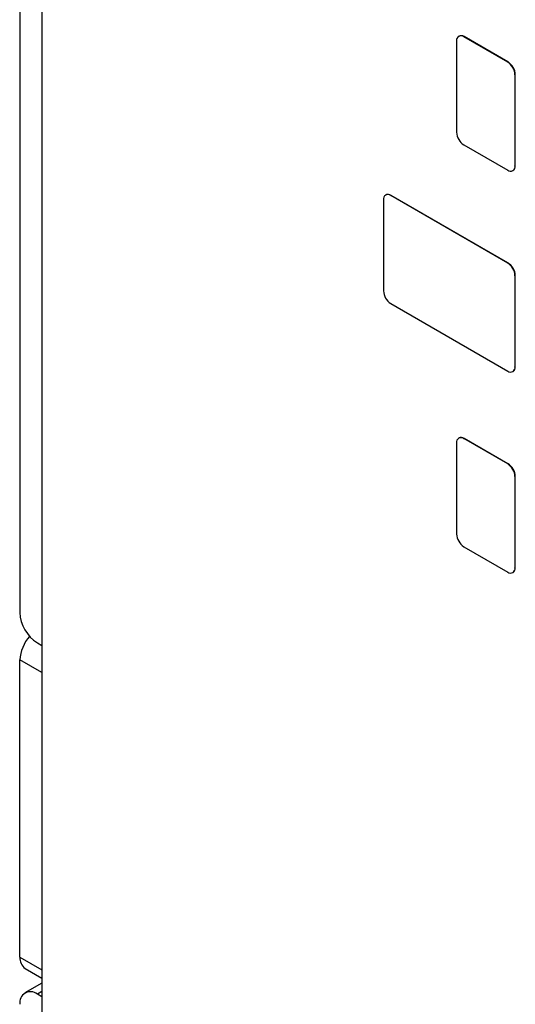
# Model space of a CAD drawing. Header units: millimetres. Extents: x 0 to 420, y 0 to 297.
# Tile 12 of 19: x 320 to 326, y 217 to 229. Entities that reach past the tile are written whole.
import ezdxf

# ---------------------------------------------------------------- set-up
doc = ezdxf.new("R2010")
doc.units = ezdxf.units.MM

msp = doc.modelspace()

# ---------------------------------------------------------------- linework, layer by layer
at = {"color": 7, "linetype": 'Continuous', "lineweight": 25}
for p, q in [((320.263, 244.485), (320.263, 221.457)), ((320.528, 233.511), (320.528, 194.666)), ((325.545, 228.367), (325.545, 227.265)), ((325.574, 228.426), (325.571, 228.424)), ((325.633, 228.418), (325.637, 228.42)), ((326.164, 228.112), (325.633, 228.418)), ((326.167, 228.114), (325.637, 228.42)), ((326.164, 228.112), (326.167, 228.114)), ((326.252, 227.959), (326.255, 227.961)), ((326.252, 226.857), (326.252, 227.959)), ((326.255, 226.859), (326.255, 227.961)), ((325.633, 227.112), (326.164, 226.806)), ((326.226, 226.799), (326.23, 226.801)), ((326.252, 226.857), (326.255, 226.859)), ((324.661, 226.448), (324.661, 225.346)), ((324.69, 226.507), (324.687, 226.505)), ((324.749, 226.499), (324.753, 226.501)), ((326.164, 225.683), (324.749, 226.499)), ((326.167, 225.685), (324.753, 226.501)), ((326.164, 225.683), (326.167, 225.685)), ((326.252, 225.53), (326.255, 225.532)), ((326.252, 224.427), (326.252, 225.53)), ((326.255, 224.429), (326.255, 225.532)), ((324.749, 225.193), (326.164, 224.376)), ((326.252, 224.427), (326.255, 224.429)), ((326.226, 224.37), (326.23, 224.372)), ((325.574, 223.568), (325.571, 223.566)), ((325.545, 223.509), (325.545, 222.406)), ((325.633, 223.56), (325.637, 223.562)), ((326.164, 223.254), (325.633, 223.56)), ((326.167, 223.256), (325.637, 223.562)), ((326.164, 223.254), (326.167, 223.256)), ((326.252, 223.1), (326.255, 223.103)), ((326.252, 221.998), (326.252, 223.1)), ((326.255, 222), (326.255, 223.103)), ((325.633, 222.253), (326.164, 221.947)), ((326.226, 221.941), (326.23, 221.943)), ((326.252, 221.998), (326.255, 222)), ((320.475, 221.089), (320.528, 221.059)), ((320.264, 217.291), (320.264, 220.884)), ((320.326, 217.154), (320.528, 217.038)), ((320.528, 216.975), (320.325, 216.858)), ((320.528, 216.813), (320.475, 216.843))]:
    msp.add_line(p, q, dxfattribs=at)
at = {"color": 8, "linetype": 'Continuous', "lineweight": 25}
for p, q in [((320.528, 220.732), (320.264, 220.884)), ((320.264, 217.291), (320.528, 217.139)), ((320.528, 216.874), (320.475, 216.843))]:
    msp.add_line(p, q, dxfattribs=at)
at = {"color": 7, "linetype": 'Continuous', "lineweight": 25}
for centre, radius, start, end in [((325.599, 228.376), 0.0546, 50.7971, 189.2138), ((325.6, 228.369), 0.0629, 54.3826, 114.3074), ((326.06, 227.95), 0.192, 2.6056, 57.3943), ((326.064, 227.952), 0.192, 2.6056, 57.3943), ((325.737, 227.273), 0.192, 182.6053, 237.3949), ((326.198, 226.848), 0.0546, 230.796, 9.2142), ((326.193, 226.852), 0.0624, 305.4268, 5.8852), ((324.715, 226.457), 0.0546, 50.7971, 189.2138), ((324.716, 226.45), 0.0629, 54.3825, 114.3074), ((326.06, 225.521), 0.192, 2.6056, 57.3943), ((326.064, 225.523), 0.192, 2.6056, 57.3943), ((324.853, 225.355), 0.192, 182.6053, 237.3949), ((326.198, 224.419), 0.0546, 230.796, 9.2142), ((326.193, 224.423), 0.0624, 305.4268, 5.8852), ((325.599, 223.517), 0.0546, 50.7971, 189.2138), ((325.6, 223.511), 0.0629, 54.3826, 114.3074), ((326.06, 223.092), 0.192, 2.6056, 57.3943), ((326.064, 223.094), 0.192, 2.6056, 57.3943), ((325.737, 222.415), 0.192, 182.6057, 237.3944), ((326.198, 221.989), 0.0546, 230.797, 9.2135), ((326.193, 221.994), 0.0624, 305.4272, 5.8848), ((320.723, 221.478), 0.461, 182.6054, 237.3945), ((320.726, 220.862), 0.463, 138.4302, 177.3102), ((320.421, 217.28), 0.158, 175.7875, 232.9015), ((320.392, 216.742), 0.131, 50.7967, 189.2142)]:
    msp.add_arc(centre, radius, start, end, dxfattribs=at)

doc.saveas('drawing.dxf')
